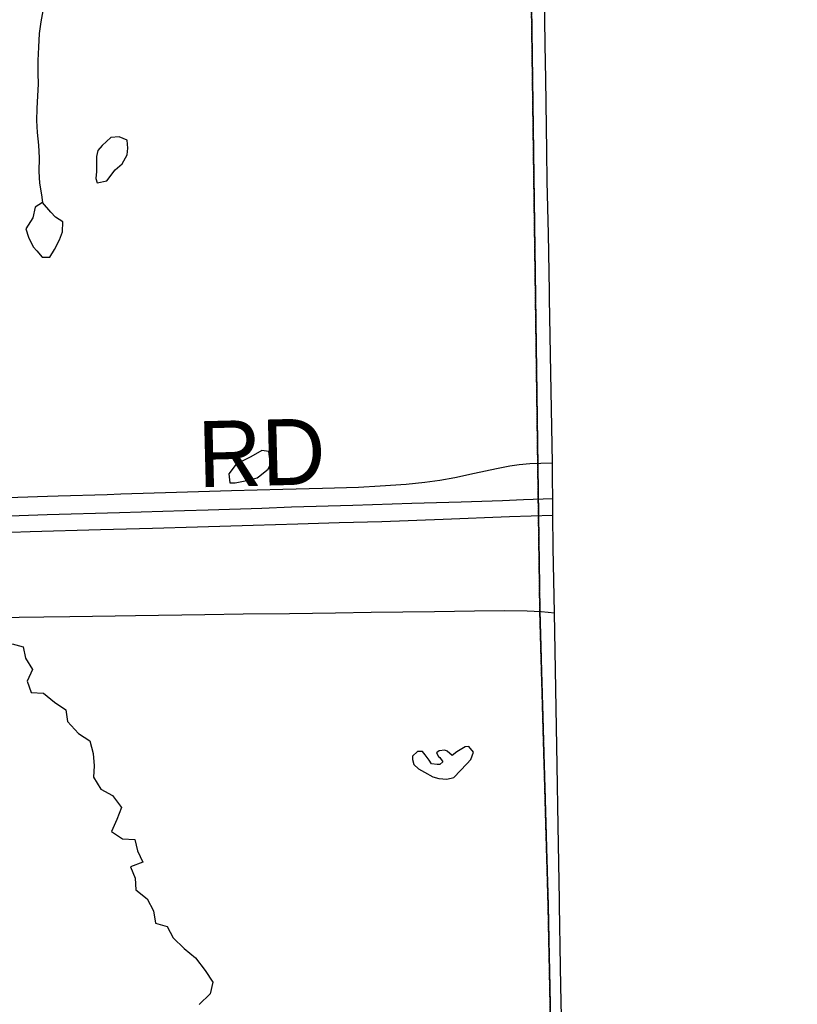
# Model space of a CAD drawing. Header units: feet. Extents: x 2113747 to 2516209, y 960708 to 1356798.
# Tile 219 of 253: x 2378980 to 2382512, y 1130430 to 1134905. Entities that reach past the tile are written whole.
import ezdxf

# ---------------------------------------------------------------- set-up
doc = ezdxf.new("R2010")
doc.units = ezdxf.units.FT
doc.header["$LTSCALE"] = 50
doc.header["$MEASUREMENT"] = 0
doc.linetypes.add('OhDOT_USTN3', pattern=[0.22, 0.165, -0.055])
for name, color, linetype in [('0_Xref', 7, 'Continuous'), ('GM_X_Adjacent_County', 251, 'OhDOT_USTN3'), ('GM_X_County', 251, 'OhDOT_USTN3'), ('GM_X_County_Road', 3, 'Continuous'), ('GM_X_Interstate_Route', 1, 'Continuous'), ('GM_X_Minor_Lake', 5, 'Continuous'), ('GM_X_Minor_River', 5, 'Continuous'), ('GM_X_Township', 251, 'OhDOT_USTN3'), ('GM_X_Township_Road', 4, 'Continuous'), ('GM_X_Township_Road_Text', 4, 'Continuous')]:
    doc.layers.add(name, color=color, linetype=linetype)
doc.styles.add('Styledgn030', font='dgn030.shx')

# ---------------------------------------------------------------- blocks, each defined once
blk = doc.blocks.new('POR')
at = {"layer": 'GM_X_Adjacent_County', "flags": 128}
blk.add_lwpolyline([(2461445.574983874, 1146481.34265597), (2461814.806771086, 1146508.426693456), (2468500.878079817, 1146594.398322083), (2468902.779756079, 1146601.6726489), (2469250.399077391, 1146607.964477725), (2470515.821388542, 1146625.900750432), (2470657.700337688, 1146630.141725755), (2470854.344560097, 1146631.922078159), (2471223.688718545, 1146629.509926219), (2471500.545806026, 1146637.541890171), (2471535.19472116, 1146638.363924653), (2471569.380577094, 1146639.174973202), (2471852.307511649, 1146645.887324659), (2472668.71637374, 1146652.446275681), (2474028.711659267, 1146682.525158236), (2475461.480259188, 1146713.609186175), (2475598.367836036, 1146706.397900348), (2476719.428948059, 1146718.389514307), (2477074.549365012, 1146717.226143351), (2477431.416455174, 1146717.866100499), (2477861.606295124, 1146725.907032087), (2479217.091331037, 1146735.115171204), (2479591.411702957, 1146751.034943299), (2480562.354192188, 1146753.045176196), (2481239.802678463, 1146773.147505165), (2481591.589834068, 1146775.661651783), (2485346.389297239, 1146802.496390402), (2486293.647402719, 1146819.876355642), (2487526.194937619, 1146842.486310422), (2487813.034363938, 1146847.756299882), (2488774.653619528, 1146865.690672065), (2489783.770422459, 1146884.446226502), (2492870.958915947, 1146938.251375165), (2495469.839050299, 1146983.546028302), (2496129.857730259, 1147000.305994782), (2496768.336453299, 1147012.085971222), (2500522.358945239, 1147082.365830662), (2506258.291876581, 1147194.623235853), (2506689.126611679, 1147200.205594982), (2510324.339341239, 1147267.325460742), (2514318.331353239, 1147338.955317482), (2514417.281155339, 1142874.944245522), (2514428.621132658, 1142363.315268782), (2514456.061077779, 1141125.447744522), (2514542.740904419, 1137215.215565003), (2514551.670886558, 1136812.306370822), (2514606.530776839, 1134338.201319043), (2514661.290667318, 1131871.896251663), (2514669.490650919, 1131502.166991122), (2514822.670344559, 1124635.580724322), (2514949.135969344, 1121808.400181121), (2514964.381286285, 1121188.423958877), (2514977.630034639, 1117766.874461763), (2515134.349721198, 1110741.788511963), (2515204.989579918, 1107559.514876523), (2515274.899440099, 1104405.701184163), (2515283.701055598, 1104008.542523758), (2515311.874102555, 1102739.084260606), (2515439.689110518, 1096979.356036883), (2515498.382444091, 1094334.043754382), (2515500.918988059, 1094219.721556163), (2515530.979391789, 1092866.759208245), (2515615.408759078, 1089066.751862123), (2515733.278523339, 1083754.802486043), (2515776.778436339, 1081801.016393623), (2515852.188285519, 1078428.413138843), (2515970.938048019, 1073145.243705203), (2516036.707916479, 1070206.869581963), (2516095.407799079, 1067573.814848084), (2516119.997749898, 1066464.127067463), (2516201.057587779, 1062833.494328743), (2516208.707572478, 1062480.775034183), (2512566.684856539, 1062380.745234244), (2509164.191661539, 1062286.915421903), (2505810.318369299, 1062193.475608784), (2500621.468747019, 1062048.065899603), (2500413.799162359, 1062042.285911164), (2498309.083371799, 1061983.966027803), (2495106.739776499, 1061895.696204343), (2492469.125051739, 1061823.146349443), (2489822.180345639, 1061750.246495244), (2486103.907782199, 1061657.966679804), (2485005.319979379, 1061641.876711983), (2479733.330523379, 1061564.546866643), (2476569.556850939, 1061517.996959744), (2473214.213561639, 1061468.237059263), (2472727.923540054, 1061433.298675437), (2471932.865564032, 1061428.494699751), (2470175.279639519, 1061422.547150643), (2468742.422505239, 1061393.337209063), (2467237.395515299, 1061377.987239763), (2466844.266301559, 1061372.297251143), (2464849.170291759, 1061343.067309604), (2462350.255289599, 1061327.217341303), (2459829.600330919, 1061311.397372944), (2458721.88254636, 1061304.447386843), (2458010.8139685, 1061300.007395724), (2455381.231897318, 1061283.540544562), (2453534.94292026, 1061271.987451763), (2449492.001041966, 1061228.945660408), (2449375.861405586, 1061227.709264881), (2449281.731559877, 1061226.707684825), (2449065.461884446, 1061224.406487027), (2448923.322229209, 1061222.894062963), (2448740.012682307, 1061222.178635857), (2448612.912654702, 1061219.591178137), (2448473.95304226, 1061218.197559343), (2448408.633172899, 1061217.417560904), (2448114.81376054, 1061213.927567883), (2448102.274069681, 1061213.761172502), (2447998.154210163, 1061212.518504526), (2447867.994366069, 1061210.965049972), (2447733.824770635, 1061209.363739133), (2447543.612223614, 1061207.093557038), (2447405.415295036, 1061205.444180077), (2447279.275821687, 1061203.938708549), (2447147.795694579, 1061202.387590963), (2447038.985918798, 1061201.070854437), (2446926.846308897, 1061199.732470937), (2446864.766876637, 1061198.991554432), (2446736.617036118, 1061197.462089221), (2446704.426581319, 1061197.107601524), (2446530.367191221, 1061195.000502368), (2442613.83476252, 1061148.197699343), (2437390.19520982, 1061084.907825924), (2433043.52390318, 1061031.187933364), (2432611.20476782, 1061025.867944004), (2432542.22490578, 1064699.000597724), (2432414.18516186, 1071499.726996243), (2429751.43048738, 1071478.777038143), (2427170.905648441, 1071458.587078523), (2425200.060286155, 1071443.23813294), (2424849.39029148, 1071440.507114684), (2422738.4345134, 1071424.127147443), (2419991.640007, 1071402.887189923), (2417302.80538468, 1071375.177245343), (2415737.95851438, 1071334.737326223), (2413099.12379206, 1071266.537462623), (2412743.264503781, 1071257.347481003), (2411790.06641018, 1071232.697530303), (2411809.29637172, 1070007.859979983), (2411867.89625452, 1066266.177463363), (2411872.34624562, 1065981.728032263), (2411933.88612254, 1062301.045393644), (2411955.4560794, 1060661.338673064), (2409201.28158776, 1060630.468734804), (2406943.296103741, 1060605.108785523), (2403483.626176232, 1060565.961482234), (2401657.55667524, 1060545.298905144), (2401081.69782696, 1060538.728918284), (2397145.175700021, 1060493.919007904), (2396853.406283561, 1060490.599014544), (2396714.253194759, 1060489.025263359), (2396645.61669914, 1060488.249019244), (2396319.987350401, 1060484.559026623), (2395972.188046, 1060480.629034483), (2395754.378481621, 1060478.169039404), (2395606.50877736, 1060476.499042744), (2395308.72937292, 1060473.129049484), (2395152.87968462, 1060471.369053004), (2394961.03006832, 1060469.209057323), (2394781.17042804, 1060467.169061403), (2393076.123838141, 1060447.949099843), (2390208.149574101, 1060415.669164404), (2389371.92124656, 1060406.259183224), (2387878.964232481, 1060389.469216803), (2386524.37694166, 1060374.219247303), (2384815.85035872, 1060354.999285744), (2379835.730318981, 1060306.559382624), (2379647.540695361, 1060304.859386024), (2377958.09407426, 1060289.579416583), (2374356.861276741, 1060256.729482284), (2370151.999686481, 1060185.229625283), (2369458.851072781, 1060173.389648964), (2362013.435963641, 1060045.629904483), (2361742.876504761, 1060041.009913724), (2359308.961372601, 1059999.529996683), (2359287.161416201, 1061491.627012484), (2359267.001083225, 1062870.084251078), (2359263.455482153, 1063112.519045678), (2359260.580881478, 1063309.073370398), (2359227.099512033, 1064329.94791276), (2359227.099512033, 1064612.152445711), (2359219.924820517, 1064805.869116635), (2359219.924820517, 1064937.405127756), (2359209.274389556, 1065466.2436675), (2359203.614355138, 1065779.809574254), (2359201.071978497, 1066097.479893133), (2359198.501689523, 1066418.637862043), (2359196.712560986, 1066642.189724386), (2359191.814315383, 1066862.143995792), (2359185.565637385, 1066908.384212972), (2359177.244064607, 1067589.060205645), (2359174.710382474, 1067907.357353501), (2359167.377088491, 1068297.170060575), (2359156.722672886, 1068672.422959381), (2359151.203137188, 1068907.923149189), (2359148.726524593, 1069013.591953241), (2359121.192731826, 1070552.847242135), (2359122.961157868, 1070999.302112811), (2359120.496070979, 1072858.703788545), (2359116.761757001, 1073112.503770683), (2359099.831790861, 1074264.491466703), (2359077.341835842, 1075794.778406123), (2358988.830223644, 1081861.825230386), (2358880.004695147, 1089099.737315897), (2358847.552295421, 1091522.206951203), (2360598.968792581, 1091541.966911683), (2360810.637962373, 1091544.368385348), (2363494.422945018, 1091575.023274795), (2364291.241408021, 1091584.216827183), (2365146.489697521, 1091594.146807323), (2368828.842332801, 1091636.686722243), (2374063.271863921, 1091695.756604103), (2378988.1720141, 1091750.896493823), (2379220.63154918, 1091753.496488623), (2380307.3693757, 1091765.656464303), (2382125.47573948, 1091786.566422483), (2382074.405841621, 1096083.277829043), (2382044.110902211, 1104151.476692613), (2381679.17663208, 1116096.997801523), (2381624.05674232, 1118857.962279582), (2381543.986902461, 1122871.764251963), (2381523.8669427, 1123852.622290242), (2381421.511485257, 1128859.051616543), (2381408.616665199, 1129490.640024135), (2381387.929530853, 1130504.298966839), (2381380.210985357, 1130882.478297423), (2381342.677305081, 1132209.695576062), (2381336.157318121, 1132676.314642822), (2381333.64732314, 1132856.314282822), (2381268.917452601, 1137567.744859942), (2381235.207520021, 1140057.309880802), (2381157.669274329, 1145149.592182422), (2382495.848633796, 1145180.026551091), (2383055.294691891, 1145187.586632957), (2388381.584490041, 1145258.675757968), (2390179.464612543, 1145300.222617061), (2390673.640644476, 1145304.576590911), (2391156.931741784, 1145315.461525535), (2393911.393191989, 1145371.757230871), (2398483.721158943, 1145471.289268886), (2403522.706617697, 1145587.625978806), (2407758.214369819, 1145682.955693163), (2412896.922181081, 1145793.586216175), (2413179.360737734, 1145801.12465565), (2418493.885460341, 1145897.180684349), (2418652.156826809, 1145878.603189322), (2418970.705854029, 1145882.377638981), (2421200.795477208, 1145934.505116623), (2430210.620071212, 1146047.275684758), (2431500.835749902, 1146075.955064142), (2431940.149614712, 1146078.877329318), (2433883.635031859, 1146097.642171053), (2434889.660995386, 1146114.95607735), (2439879.27851211, 1146170.202940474), (2442911.387462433, 1146232.956698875), (2443037.294645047, 1146236.125283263), (2444274.404330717, 1146267.258427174), (2444666.352929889, 1146262.610815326), (2445580.628426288, 1146287.08006289), (2449101.30415647, 1146334.984930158), (2449775.758223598, 1146342.588531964), (2450050.940018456, 1146345.690852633), (2450451.17890395, 1146366.141195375), (2450951.976118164, 1146363.495182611), (2452178.602179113, 1146359.189525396), (2453860.09226996, 1146380.357234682), (2454115.261759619, 1146383.637228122), (2454400.981188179, 1146388.487218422), (2454736.870516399, 1146392.907209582), (2454902.33018548, 1146395.082205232), (2456023.20794372, 1146409.857175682), (2459610.22076968, 1146457.107081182), (2461445.574983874, 1146481.34265597)], dxfattribs=at)
at = {"layer": 'GM_X_County', "flags": 128}
blk.add_lwpolyline([(2353397.311292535, 1222450.589579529), (2356857.816274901, 1222526.224942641), (2358764.222462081, 1222567.944859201), (2364179.761630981, 1222723.024549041), (2365829.308331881, 1222755.424484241), (2369644.540701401, 1222835.994323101), (2372194.285601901, 1222881.084232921), (2374472.251045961, 1222923.624147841), (2379690.000610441, 1223029.223936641), (2379735.340519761, 1219825.910343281), (2379742.485386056, 1219374.077444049), (2379833.485917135, 1216178.226621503), (2380013.651638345, 1209139.291233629), (2380002.879984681, 1203412.653169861), (2380022.099946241, 1202248.655497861), (2380179.479631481, 1195355.699283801), (2380181.079628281, 1194352.091291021), (2380358.669273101, 1187411.765171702), (2380412.167372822, 1186569.399844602), (2380418.999152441, 1184192.931609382), (2380463.399063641, 1181822.756349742), (2380682.078626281, 1170162.619670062), (2380745.578499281, 1166807.476380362), (2380770.898722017, 1165044.430772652), (2380823.502182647, 1161381.654928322), (2380824.4183416, 1161039.047917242), (2380878.408233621, 1157551.614892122), (2380892.138206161, 1156693.986607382), (2381025.828201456, 1152330.155451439), (2381034.092057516, 1152022.863714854), (2381157.669274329, 1145149.592182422), (2381235.207520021, 1140057.309880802), (2381268.917452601, 1137567.744859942), (2381333.64732314, 1132856.314282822), (2381336.157318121, 1132676.314642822), (2381342.677305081, 1132209.695576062), (2381380.210985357, 1130882.478297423), (2381387.929530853, 1130504.298966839), (2381408.616665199, 1129490.640024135), (2381421.511485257, 1128859.051616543), (2381523.8669427, 1123852.622290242), (2381543.986902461, 1122871.764251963), (2381624.05674232, 1118857.962279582), (2381679.17663208, 1116096.997801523), (2382044.110902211, 1104151.476692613), (2382074.405841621, 1096083.277829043), (2382125.47573948, 1091786.566422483), (2380307.3693757, 1091765.656464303), (2379220.63154918, 1091753.496488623), (2378988.1720141, 1091750.896493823), (2374063.271863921, 1091695.756604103), (2368828.842332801, 1091636.686722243), (2365146.489697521, 1091594.146807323), (2364291.241408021, 1091584.216827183), (2363494.422945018, 1091575.023274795), (2360810.637962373, 1091544.368385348), (2360598.968792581, 1091541.966911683), (2358847.552295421, 1091522.206951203), (2355371.409247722, 1091476.537042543), (2352195.125600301, 1091434.847125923), (2348514.032962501, 1091386.487222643), (2345660.688755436, 1091348.057432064), (2342696.544597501, 1091308.017379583), (2341798.586378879, 1091295.888283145), (2335156.879676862, 1091205.997583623), (2333215.933558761, 1091179.587636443), (2331836.686317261, 1091160.757674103), (2328725.238795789, 1091118.278894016), (2328614.552761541, 1091116.767762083), (2326938.016114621, 1091093.957807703), (2326731.856526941, 1091091.167813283), (2324107.681775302, 1091055.567884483), (2318106.713777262, 1090974.258047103), (2313863.192264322, 1090916.718162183), (2307056.495877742, 1090902.668190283), (2301402.457185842, 1090840.218315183), (2299895.240200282, 1090830.908333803), (2299145.396115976, 1090826.958645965), (2298147.283696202, 1090819.988355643), (2294564.910860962, 1090799.698396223), (2294189.681611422, 1090794.938405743), (2291695.366600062, 1090779.458436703), (2287536.184918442, 1090732.918529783), (2283974.182042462, 1090692.138611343), (2281183.677623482, 1090660.178675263), (2280571.258848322, 1090645.768704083), (2279736.880517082, 1090638.288719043), (2276110.507769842, 1090564.048867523), (2275964.508061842, 1090560.568874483), (2275353.779283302, 1090543.568908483), (2275299.809391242, 1090544.728906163), (2274067.231856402, 1090515.368964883), (2274048.711893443, 1092052.645890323), (2274044.931901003, 1093010.223975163), (2274018.641953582, 1094549.420896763), (2274002.641985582, 1096381.517232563), (2273943.740517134, 1101977.234385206), (2273922.762145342, 1103968.802057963), (2273927.642135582, 1105260.239475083), (2273894.762201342, 1107881.094233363), (2273890.362210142, 1108659.322676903), (2273891.822207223, 1109492.101011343), (2273890.002210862, 1109707.540580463), (2273888.637794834, 1109866.330008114), (2273884.790480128, 1110318.199218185), (2273883.942222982, 1110420.269155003), (2273881.134311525, 1110747.61821442), (2273877.50853555, 1111173.467579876), (2273872.226659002, 1111793.826860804), (2273867.969133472, 1112293.875555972), (2273861.35480831, 1113068.883736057), (2273859.542271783, 1113280.653434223), (2273857.224761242, 1113574.922871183), (2273856.502277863, 1113636.382722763), (2273852.283815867, 1114201.401254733), (2273850.982288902, 1114280.791433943), (2273847.752295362, 1114656.170683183), (2273844.632301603, 1115019.499956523), (2273877.609428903, 1116829.291445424), (2273876.563925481, 1118816.669902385), (2273859.400124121, 1119169.753816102), (2273866.035747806, 1121326.521394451), (2273809.443712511, 1124393.199399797), (2273799.700222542, 1125028.049416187), (2273794.220534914, 1125937.846786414), (2273793.575361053, 1126044.965571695), (2273791.468324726, 1126394.798671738), (2273784.216558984, 1127598.815734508), (2273782.42475116, 1127896.311167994), (2273781.724545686, 1128012.566900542), (2273776.332891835, 1128907.747945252), (2273761.880642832, 1131307.26759543), (2273735.140545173, 1134958.461778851), (2273727.109453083, 1137671.644457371), (2273707.578471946, 1143905.793209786), (2273706.611666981, 1144116.589795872), (2273651.962686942, 1147705.504584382), (2273648.402694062, 1148193.053609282), (2273644.549826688, 1148717.332698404), (2273636.452717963, 1149822.970349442), (2273631.572727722, 1150487.979019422), (2273596.307413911, 1155295.432747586), (2273585.379942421, 1158808.168016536), (2273559.578745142, 1160545.595311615), (2273539.326255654, 1163371.725654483), (2273485.783019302, 1167056.045883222), (2273464.510069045, 1168621.049750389), (2273462.109102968, 1168895.497266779), (2273425.82008526, 1173043.590351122), (2273427.993284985, 1173103.895479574), (2273414.829897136, 1174719.84930785), (2273391.747235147, 1176176.207862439), (2273394.298695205, 1176620.161912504), (2273384.092854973, 1177023.292601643), (2273357.662182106, 1177775.843512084), (2273351.268025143, 1179124.992814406), (2273359.144783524, 1179653.639223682), (2273321.3015451, 1182083.459060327), (2273216.243558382, 1187364.285266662), (2273163.736563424, 1190519.047335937), (2273175.993638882, 1191452.917089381), (2273227.778535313, 1192712.329570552), (2273151.963686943, 1195400.219194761), (2273192.824605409, 1198453.452162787), (2273071.183848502, 1206556.106882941), (2272990.904009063, 1215563.448868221), (2272974.824041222, 1216500.986993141), (2272977.424036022, 1217405.975183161), (2272968.214054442, 1218487.323020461), (2272961.934067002, 1219224.811545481), (2272959.374072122, 1219526.550942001), (2272955.374080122, 1219996.000003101), (2272952.104086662, 1220381.189232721), (2272949.094092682, 1220734.368526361), (2272946.034098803, 1221095.417804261), (2272941.344108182, 1221646.166702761), (2274225.621539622, 1221624.246746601), (2276583.526823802, 1221584.016827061), (2279435.681119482, 1221566.696861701), (2287283.980528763, 1221585.817737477), (2287633.568761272, 1221586.69475558), (2288155.162619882, 1221588.003287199), (2289132.53630653, 1221588.960747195), (2291838.356314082, 1221591.726811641), (2294723.810553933, 1221587.964177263), (2295595.218800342, 1221590.636813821), (2298612.969422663, 1221604.647392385), (2299175.061640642, 1221608.826777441), (2303374.443241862, 1221676.036643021), (2308425.843139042, 1221765.986463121), (2313088.293814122, 1221841.296312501), (2315599.935449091, 1221874.470339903), (2319070.971848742, 1221920.316154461), (2326583.906822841, 1222060.895873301), (2327982.204026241, 1222075.785843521), (2333341.093308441, 1222132.705729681), (2335681.538627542, 1222157.315680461), (2338510.252970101, 1222201.035593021), (2341238.764398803, 1222244.541135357), (2343737.422515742, 1222286.435422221), (2344323.701343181, 1222288.275418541), (2349299.711391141, 1222361.085272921), (2350843.358303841, 1222394.805205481), (2353397.311292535, 1222450.589579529)], dxfattribs=at)
at = {"layer": 'GM_X_County_Road', "flags": 128}
for points in [[(2381386.173598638, 1133670.119891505), (2381381.12961663, 1133932.377799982), (2381376.40521663, 1134169.614858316), (2381375.060074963, 1134309.608016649), (2381369.712316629, 1134634.508941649), (2381367.35011663, 1134791.529624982), (2381361.64146663, 1135141.627349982), (2381357.835699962, 1135346.187308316), (2381353.636233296, 1135546.777458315), (2381348.288474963, 1135915.739974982), (2381346.09031663, 1136030.536333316), (2381341.825233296, 1136155.175191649), (2381338.41316663, 1136315.968833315), (2381331.359374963, 1136679.222699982), (2381327.455183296, 1136836.637083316), (2381324.633666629, 1136970.560699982), (2381322.041808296, 1137104.943633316), (2381320.237349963, 1137222.988016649), (2381316.825283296, 1137396.708141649), (2381314.49589163, 1137580.992549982)], [(2381399.33824163, 1132888.974374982), (2381391.95636663, 1133299.570666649), (2381386.805458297, 1133637.266841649), (2381386.173598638, 1133670.119891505)], [(2381409.77129163, 1132209.349749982), (2381403.504899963, 1132504.591941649), (2381401.766058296, 1132652.721566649), (2381400.847424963, 1132728.804091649), (2381399.764749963, 1132819.519133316), (2381399.33824163, 1132888.974374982)], [(2378617.519658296, 1132184.645074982), (2378652.854233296, 1132185.170008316), (2378977.787966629, 1132189.500708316), (2379089.336299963, 1132191.108316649), (2379207.479108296, 1132192.879966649), (2379414.20441663, 1132196.193608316), (2379506.133366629, 1132197.210666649), (2379821.093366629, 1132202.295958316), (2379995.075958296, 1132204.297266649), (2380205.082099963, 1132206.593849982), (2380415.121049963, 1132208.956049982), (2380575.914691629, 1132211.777566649), (2380864.726449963, 1132216.009841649), (2381045.237899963, 1132218.076766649), (2381179.850491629, 1132219.651566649), (2381285.06681663, 1132218.568891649), (2381316.46439163, 1132217.256558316), (2381349.075874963, 1132215.091208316), (2381380.473449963, 1132212.597774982), (2381409.77129163, 1132209.349749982)], [(2381431.851299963, 1130880.382591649), (2381431.457599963, 1130904.103016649), (2381426.077033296, 1131242.028849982), (2381421.549483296, 1131517.257958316), (2381409.77129163, 1132209.349749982)], [(2381438.248924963, 1130513.093299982), (2381436.411658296, 1130602.200733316), (2381431.851299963, 1130880.382591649)], [(2381458.130774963, 1129481.468066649), (2381454.915558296, 1129624.479591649), (2381449.600608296, 1129959.157399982), (2381438.248924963, 1130513.093299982)]]:
    blk.add_lwpolyline(points, dxfattribs=at)
at = {"layer": 'GM_X_Interstate_Route', "flags": 128}
for points in [[(2378849.24491663, 1132647.701891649), (2379105.117108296, 1132656.002399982), (2379433.167633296, 1132665.319966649), (2379728.442633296, 1132673.948558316), (2379836.710133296, 1132677.557474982), (2380079.491799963, 1132685.333049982), (2380213.940349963, 1132690.418341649), (2380492.811183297, 1132698.456383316), (2380761.806708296, 1132707.675524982), (2380984.837758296, 1132714.499658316), (2381173.091974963, 1132720.011458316), (2381267.74401663, 1132723.882841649), (2381400.847424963, 1132728.804091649)], [(2378767.781824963, 1132569.716483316), (2379026.967658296, 1132578.410691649), (2379346.58644163, 1132587.400174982), (2379583.232949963, 1132594.650816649), (2379788.186608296, 1132599.736108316), (2380040.48269163, 1132607.413258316), (2380242.746066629, 1132613.220333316), (2380430.967474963, 1132619.355491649), (2380624.602258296, 1132625.162566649), (2380903.505899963, 1132634.578558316), (2381204.981674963, 1132646.619216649), (2381401.766058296, 1132652.721566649)]]:
    blk.add_lwpolyline(points, dxfattribs=at)
at = {"layer": 'GM_X_Minor_Lake'}
for p, q in [((2379328.239999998, 1134283.41), (2379328.199999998, 1134226.5)), ((2379020.299999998, 1133916.88), (2379041.349999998, 1133872.61)), ((2380064.799999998, 1132827.15), (2380109.209999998, 1132862.1)), ((2380952.049999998, 1131461.55), (2381010.919999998, 1131522.94))]:
    blk.add_line(p, q, dxfattribs=at)
at = {"layer": 'GM_X_Minor_Lake', "flags": 128}
for points in [[(2379328.199999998, 1134226.5), (2379329.399999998, 1134215.73), (2379326.029999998, 1134183.55), (2379332.429999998, 1134163.6), (2379376.329999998, 1134172.5), (2379413.369999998, 1134223.42), (2379444.899999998, 1134250.14), (2379468.119999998, 1134290.75), (2379471.529999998, 1134320.93), (2379468.819999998, 1134357.01), (2379432.469999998, 1134372.34), (2379394.459999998, 1134369.59), (2379355.129999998, 1134332.67), (2379335.549999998, 1134310.21), (2379328.239999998, 1134283.41)], [(2379041.349999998, 1133872.61), (2379058.109999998, 1133855.04), (2379082.729999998, 1133825.41), (2379116.759999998, 1133826.09), (2379138.109999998, 1133860.63), (2379161.269999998, 1133905.26), (2379174.569999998, 1133941.66), (2379175.699999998, 1133985.84), (2379143.229999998, 1134007.29), (2379120.739999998, 1134030.92), (2379083.829999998, 1134074.36), (2379050.179999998, 1134053.61), (2379039.129999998, 1134005.22), (2379008.079999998, 1133954.42), (2379020.299999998, 1133916.88)], [(2380109.209999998, 1132862.1), (2380118.789999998, 1132884.38), (2380111.639999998, 1132942.45), (2380079.489999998, 1132947.84), (2380029.989999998, 1132918.74), (2379962.549999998, 1132885.29), (2379929.379999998, 1132840.47), (2379934.169999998, 1132800.42), (2379958.199999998, 1132800.89), (2380004.099999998, 1132809.84), (2380057.919999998, 1132822.95), (2380064.799999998, 1132827.15)], [(2381010.919999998, 1131522.94), (2381028.539999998, 1131543.36), (2381041.929999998, 1131575.75), (2381019.389999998, 1131601.4), (2381003.369999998, 1131601.08), (2380965.769999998, 1131578.25), (2380944.059999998, 1131561.77), (2380921.639999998, 1131581.39), (2380911.549999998, 1131585.21), (2380885.559999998, 1131582.69), (2380873.749999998, 1131572.41), (2380882.069999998, 1131556.52), (2380888.159999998, 1131552.63), (2380902.569999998, 1131532.84), (2380888.789999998, 1131520.52), (2380876.779999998, 1131520.28), (2380850.679999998, 1131523.78), (2380840.339999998, 1131539.64), (2380821.849999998, 1131563.36), (2380809.519999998, 1131579.17), (2380787.499999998, 1131578.73), (2380763.869999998, 1131558.2), (2380764.179999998, 1131542.14), (2380770.629999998, 1131520.18), (2380791.049999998, 1131500.52), (2380819.389999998, 1131485.02), (2380855.869999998, 1131463.66), (2380884.059999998, 1131456.18), (2380920.169999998, 1131452.89), (2380952.049999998, 1131461.55)]]:
    blk.add_lwpolyline(points, dxfattribs=at)
at = {"layer": 'GM_X_Minor_River', "flags": 128}
for points in [[(2379084.659999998, 1134945.61), (2379075.639999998, 1134895.25), (2379068.659999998, 1134842.91), (2379065.879999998, 1134780.62), (2379063.069999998, 1134720.34), (2379062.209999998, 1134662.11), (2379063.199999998, 1134611.95), (2379060.219999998, 1134559.69), (2379057.369999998, 1134501.42), (2379056.439999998, 1134447.21), (2379059.509999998, 1134393.07), (2379064.659999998, 1134334.95), (2379067.809999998, 1134276.8), (2379067.039999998, 1134214.55), (2379070.069999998, 1134162.42), (2379079.149999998, 1134108.39), (2379083.829999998, 1134074.36)], [(2378945.159999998, 1132068.18), (2378995.489999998, 1132055.13), (2379006.529999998, 1132003.16), (2379037.589999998, 1131951.58), (2379014.589999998, 1131898.93), (2379031.639999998, 1131847.07), (2379087.779999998, 1131844.17), (2379138.659999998, 1131803.03), (2379189.429999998, 1131767.89), (2379196.469999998, 1131715.84), (2379247.629999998, 1131660.65), (2379298.359999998, 1131627.53), (2379313.529999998, 1131569.61), (2379318.629999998, 1131513.51), (2379315.619999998, 1131463.25), (2379348.769999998, 1131407.7), (2379401.409999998, 1131378.64), (2379442.519999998, 1131325.25), (2379421.569999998, 1131270.63), (2379396.609999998, 1131215.94), (2379447.339999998, 1131182.82), (2379503.479999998, 1131179.92), (2379514.529999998, 1131127.94), (2379539.569999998, 1131076.24), (2379483.919999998, 1131055.07), (2379504.959999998, 1131003.29), (2379507.999999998, 1130951.16), (2379558.879999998, 1130910.02), (2379588.019999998, 1130854.38), (2379597.139999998, 1130798.35), (2379649.509999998, 1130783.33), (2379676.569999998, 1130731.67), (2379727.569999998, 1130684.51), (2379778.489999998, 1130641.35), (2379821.689999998, 1130583.99), (2379856.789999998, 1130530.49), (2379845.809999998, 1130478.07), (2379794.709999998, 1130428.89)]]:
    blk.add_lwpolyline(points, dxfattribs=at)
at = {"layer": 'GM_X_Township', "flags": 128}
blk.add_lwpolyline([(2354683.830622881, 1144589.580816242), (2357108.735773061, 1144632.650730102), (2358255.773478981, 1144669.320656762), (2362172.855644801, 1144744.490506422), (2362463.755063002, 1144744.770505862), (2367686.564617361, 1144872.260250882), (2373025.573939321, 1144961.870071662), (2373298.343393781, 1144967.810059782), (2376850.396289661, 1145035.059925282), (2381157.669274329, 1145149.592182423), (2381235.207520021, 1140057.309880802), (2381268.917452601, 1137567.744859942), (2381333.647323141, 1132856.314282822), (2381336.157318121, 1132676.314642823), (2381342.677305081, 1132209.695576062), (2381380.210985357, 1130882.478297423), (2381387.929530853, 1130504.298966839), (2381408.616665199, 1129490.640024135), (2381421.511485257, 1128859.051616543), (2381523.8669427, 1123852.622290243), (2381543.986902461, 1122871.764251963), (2381624.056742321, 1118857.962279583), (2373700.992588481, 1118769.542456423), (2373456.443077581, 1118771.622452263), (2368325.643339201, 1118723.452548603), (2362960.734069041, 1118611.352772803), (2355016.389321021, 1118560.155158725), (2354926.670137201, 1125372.009251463), (2354899.590191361, 1127850.744293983), (2354823.140344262, 1131920.516154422), (2354770.400449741, 1134463.501068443), (2354691.990606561, 1139090.081815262), (2354716.280557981, 1139626.440742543), (2354683.830622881, 1144589.580816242)], dxfattribs=at)
at = {"layer": 'GM_X_Township_Road', "flags": 128}
blk.add_lwpolyline([(2381399.33824163, 1132888.974374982), (2381346.910524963, 1132887.957316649), (2381297.730833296, 1132885.890391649), (2381248.747991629, 1132881.330033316), (2381206.52366663, 1132875.490149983), (2381145.237699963, 1132864.171274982), (2381045.959683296, 1132842.189691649), (2380956.064849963, 1132823.423324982), (2380888.21721663, 1132811.513899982), (2380819.943074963, 1132802.261949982), (2380735.100724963, 1132793.075616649), (2380617.253191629, 1132784.611066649), (2380518.959424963, 1132779.197691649), (2380354.95056663, 1132775.063841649), (2380174.603158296, 1132769.716083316), (2379941.76241663, 1132763.580924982), (2379692.517508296, 1132755.575691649), (2379439.958958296, 1132748.193816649), (2379377.721549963, 1132745.831616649), (2379154.788924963, 1132739.958924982), (2379105.64204163, 1132737.957616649), (2378880.019133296, 1132730.706974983)], dxfattribs=at)
at = {"layer": 'GM_X_Township_Road_Text', "insert": (2379792.481551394, 1132779.65205387), "char_height": 300.0000000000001, "attachment_point": 7, "rotation": 1.479663, "line_spacing_factor": 0.8, "style": 'Styledgn030'}
blk.add_mtext('{\\Fdgn000|c0;\\C256;RD}', dxfattribs=at)

msp = doc.modelspace()

# ---------------------------------------------------------------- block references
at = {"layer": '0_Xref'}
msp.add_blockref('POR', (0, 0), dxfattribs=at)

doc.saveas('drawing.dxf')
